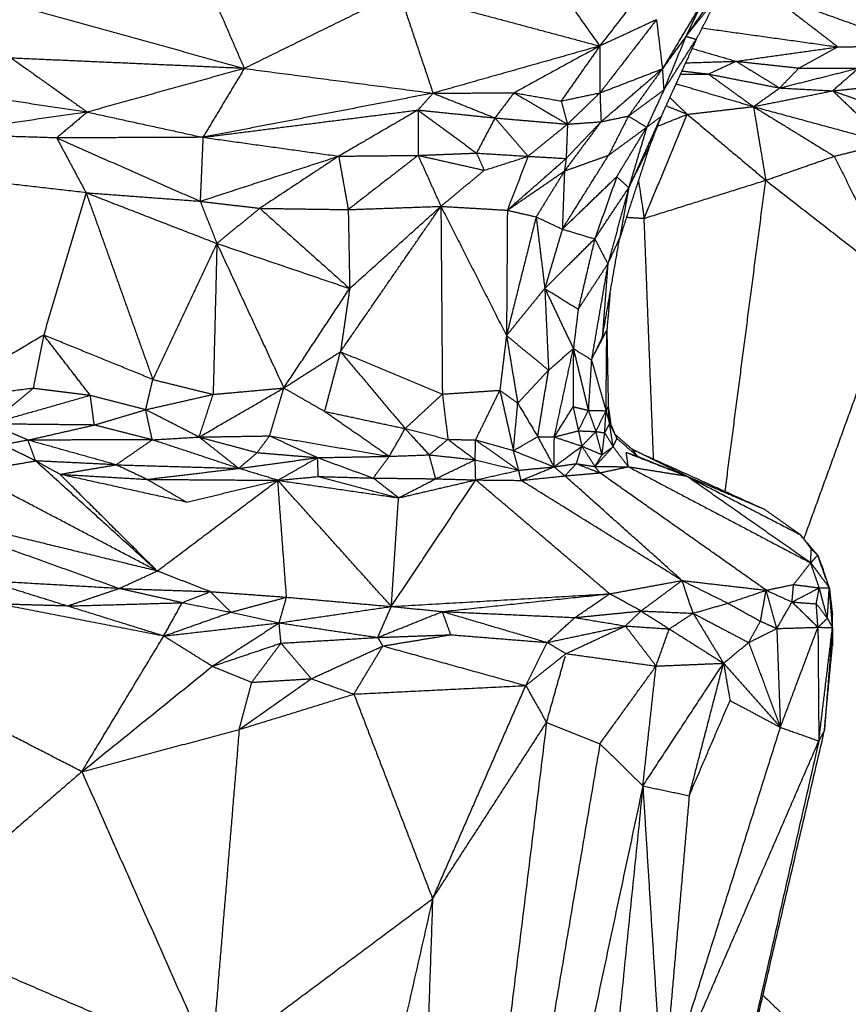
# Model space of a CAD drawing. Header units: millimetres. Extents: x 73 to 109.5, y 0 to 89.7.
# Tile 70 of 83: x 90.8 to 95, y 78.3 to 83.3. Entities that reach past the tile are written whole.
import ezdxf

# ---------------------------------------------------------------- set-up
doc = ezdxf.new("R2010")
doc.units = ezdxf.units.MM
doc.header["$MEASUREMENT"] = 0
doc.layers.add('Make2D$visible$lines', color=7, linetype='Continuous', true_color=0x000000)

msp = doc.modelspace()

# ---------------------------------------------------------------- linework, layer by layer
at = {"layer": 'Make2D$visible$lines'}
for points in [[(93.308, 83.8355), (93.545, 83.5007), (93.7821, 83.1659)], [(94.2972, 83.8324), (94.0396, 83.4991), (93.7821, 83.1659)], [(94.4554, 83.5517), (94.3384, 83.3835), (94.2214, 83.2153)], [(90.3907, 83.4901), (91.1801, 83.2708), (91.9695, 83.0515)], [(91.7664, 83.5212), (91.868, 83.2863), (91.9695, 83.0515)], [(92.7595, 83.4394), (92.3645, 83.2455), (91.9695, 83.0515)], [(92.7595, 83.4394), (93.2708, 83.3026), (93.7821, 83.1659)], [(92.7595, 83.4394), (92.8457, 83.1825), (92.932, 82.9256)], [(94.6455, 83.4318), (95.0153, 83.2992), (95.3851, 83.1667)], [(94.6455, 83.4318), (94.8211, 83.2967), (94.9967, 83.1616)], [(94.2985, 83.3777), (94.2, 83.2138), (94.1015, 83.0499)], [(94.3894, 83.4243), (94.3054, 83.3198), (94.2214, 83.2153)], [(94.2985, 83.3777), (94.26, 83.2965), (94.2214, 83.2153)], [(94.3894, 83.4243), (94.3318, 83.3123), (94.2741, 83.2003)], [(94.0714, 83.3002), (93.9268, 83.233), (93.7821, 83.1659)], [(94.0714, 83.3002), (93.9273, 83.1137), (93.7831, 82.9272)], [(94.0714, 83.3002), (94.0865, 83.175), (94.1015, 83.0499)], [(94.3039, 83.2581), (94.6503, 83.2099), (94.9967, 83.1616)], [(94.2741, 83.2003), (94.1846, 83.0038), (94.0951, 82.8074)], [(94.2214, 83.2153), (94.1615, 83.1326), (94.1015, 83.0499)], [(94.2214, 83.2153), (94.165, 83.0783), (94.1085, 82.9414)], [(94.1085, 82.9414), (94.1913, 83.0709), (94.2741, 83.2003)], [(94.2214, 83.2153), (94.2478, 83.2078), (94.2741, 83.2003)], [(93.7821, 83.1659), (93.357, 83.0457), (92.932, 82.9256)], [(93.7821, 83.1659), (93.5635, 83.0467), (93.345, 82.9275)], [(93.7821, 83.1659), (93.6837, 83.0259), (93.5854, 82.8859)], [(93.7821, 83.1659), (93.7826, 83.0465), (93.7831, 82.9272)], [(94.2529, 83.1537), (94.365, 83.121), (94.4771, 83.0883)], [(94.4771, 83.0883), (94.7369, 83.125), (94.9967, 83.1616)], [(94.9967, 83.1616), (94.8976, 83.1077), (94.7985, 83.0537)], [(94.9967, 83.1616), (95.1909, 83.1641), (95.3851, 83.1667)], [(90.7822, 83.1041), (90.9757, 82.9667), (91.1692, 82.8292)], [(91.9695, 83.0515), (91.3758, 83.0778), (90.7822, 83.1041)], [(94.2194, 83.0803), (94.3483, 83.0843), (94.4771, 83.0883)], [(94.336, 83.0232), (94.4065, 83.0557), (94.4771, 83.0883)], [(94.4771, 83.0883), (94.6378, 83.071), (94.7985, 83.0537)], [(94.4771, 83.0883), (94.5882, 83.0202), (94.6994, 82.9521)], [(91.9695, 83.0515), (91.5693, 82.9404), (91.1692, 82.8292)], [(91.9695, 83.0515), (91.8642, 82.8761), (91.7589, 82.7007)], [(91.9695, 83.0515), (92.4507, 82.9885), (92.932, 82.9256)], [(93.7831, 82.9272), (93.9423, 82.9885), (94.1015, 83.0499)], [(93.7889, 82.7799), (93.9452, 82.9149), (94.1015, 83.0499)], [(94.1015, 83.0499), (94.015, 82.9294), (93.9284, 82.8089)], [(94.1015, 83.0499), (94.105, 82.9956), (94.1085, 82.9414)], [(94.2007, 83.039), (94.2683, 83.0311), (94.336, 83.0232)], [(94.6994, 82.9521), (94.9009, 83.0029), (95.1024, 83.0537)], [(94.7985, 83.0537), (94.7489, 83.0029), (94.6994, 82.9521)], [(94.7985, 83.0537), (94.9504, 83.0537), (95.1024, 83.0537)], [(95.1024, 83.0537), (95.0363, 82.9957), (94.9702, 82.9376)], [(94.1711, 82.9741), (94.3685, 82.9156), (94.5659, 82.8571)], [(94.1927, 83.0216), (94.2643, 83.0224), (94.336, 83.0232)], [(94.336, 83.0232), (94.4509, 82.9401), (94.5659, 82.8571)], [(94.336, 83.0232), (94.5177, 82.9876), (94.6994, 82.9521)], [(91.1692, 82.8292), (90.795, 82.8841), (90.4209, 82.939)], [(92.932, 82.9256), (92.3454, 82.8131), (91.7588, 82.7006)], [(92.932, 82.9256), (92.8937, 82.8826), (92.8554, 82.8397)], [(92.932, 82.9256), (93.1385, 82.9265), (93.345, 82.9275)], [(92.932, 82.9256), (93.0899, 82.8625), (93.2479, 82.7995)], [(93.345, 82.9275), (93.2964, 82.8635), (93.2479, 82.7995)], [(93.345, 82.9275), (93.4813, 82.8475), (93.6177, 82.7676)], [(93.345, 82.9275), (93.4652, 82.9067), (93.5854, 82.8859)], [(93.5854, 82.8859), (93.6842, 82.9066), (93.7831, 82.9272)], [(93.7831, 82.9272), (93.7004, 82.8474), (93.6177, 82.7676)], [(93.7831, 82.9272), (93.786, 82.8536), (93.7889, 82.7799)], [(93.9284, 82.8089), (94.0185, 82.8752), (94.1085, 82.9414)], [(94.1085, 82.9414), (94.0651, 82.8466), (94.0216, 82.7518)], [(94.5659, 82.8571), (94.6327, 82.9046), (94.6994, 82.9521)], [(94.5659, 82.8571), (94.7681, 82.8974), (94.9702, 82.9376)], [(94.6994, 82.9521), (94.8348, 82.9448), (94.9702, 82.9376)], [(94.9702, 82.9376), (95.1125, 82.9519), (95.2549, 82.9661)], [(94.9702, 82.9376), (95.0888, 82.8956), (95.2074, 82.8535)], [(94.9702, 82.9376), (95.1095, 82.8048), (95.2488, 82.6719)], [(93.5854, 82.8859), (93.6015, 82.8267), (93.6177, 82.7676)], [(94.1389, 82.9035), (94.1838, 82.8606), (94.2287, 82.8177)], [(91.1692, 82.8292), (90.7763, 82.7729), (90.3834, 82.7165)], [(91.1692, 82.8292), (91.0912, 82.7633), (91.0132, 82.6975)], [(91.1692, 82.8292), (91.4639, 82.7649), (91.7587, 82.7006)], [(91.7588, 82.7006), (92.3071, 82.7701), (92.8554, 82.8397)], [(92.8554, 82.8397), (92.6533, 82.722), (92.4512, 82.6044)], [(92.8554, 82.8397), (93.0516, 82.8196), (93.2479, 82.7995)], [(92.8554, 82.8397), (93.0045, 82.7299), (93.1537, 82.6202)], [(92.8554, 82.8397), (92.8556, 82.7241), (92.8558, 82.6085)], [(94.1201, 82.8623), (94.1736, 82.8403), (94.227, 82.8184)], [(94.2287, 82.8177), (94.3973, 82.8374), (94.5659, 82.8571)], [(94.5659, 82.8571), (94.9074, 82.7645), (95.2488, 82.6719)], [(94.5659, 82.8571), (94.7719, 82.7306), (94.978, 82.604)], [(94.5659, 82.8571), (94.5973, 82.6693), (94.6286, 82.4816)], [(93.2479, 82.7995), (93.2008, 82.7098), (93.1537, 82.6202)], [(93.2479, 82.7995), (93.3323, 82.7016), (93.4168, 82.6038)], [(93.2479, 82.7995), (93.4328, 82.7835), (93.6177, 82.7676)], [(93.7889, 82.7799), (93.6955, 82.6542), (93.6022, 82.5286)], [(93.7889, 82.7799), (93.6998, 82.6863), (93.6108, 82.5926)], [(93.6177, 82.7676), (93.7033, 82.7737), (93.7889, 82.7799)], [(93.7889, 82.7799), (93.8587, 82.7944), (93.9284, 82.8089)], [(93.9284, 82.8089), (93.8778, 82.7091), (93.8271, 82.6093)], [(93.9284, 82.8089), (93.975, 82.7804), (94.0216, 82.7518)], [(94.0951, 82.8074), (94.0132, 82.6271), (93.9313, 82.4469)], [(94.0087, 82.2874), (94.1187, 82.5526), (94.2287, 82.8177)], [(94.0216, 82.7518), (94.0584, 82.7796), (94.0951, 82.8074)], [(94.0951, 82.8074), (94.0654, 82.7308), (94.0356, 82.6542)], [(94.0755, 82.7567), (94.1521, 82.7872), (94.2287, 82.8177)], [(94.2287, 82.8177), (94.4286, 82.6496), (94.6286, 82.4816)], [(93.6177, 82.7676), (93.5172, 82.6857), (93.4168, 82.6038)], [(93.6177, 82.7676), (93.6143, 82.6801), (93.6108, 82.5926)], [(93.8271, 82.6093), (93.9243, 82.6805), (94.0216, 82.7518)], [(93.869, 82.4999), (93.9453, 82.6258), (94.0216, 82.7518)], [(94.0216, 82.7518), (93.9759, 82.5982), (93.9303, 82.4445)], [(91.0132, 82.6975), (90.6983, 82.707), (90.3834, 82.7165)], [(91.7587, 82.7006), (91.386, 82.699), (91.0132, 82.6975)], [(91.0132, 82.6975), (91.379, 82.536), (91.7448, 82.3746)], [(91.0132, 82.6975), (91.0879, 82.5578), (91.1626, 82.4182)], [(91.7588, 82.7006), (91.7518, 82.5376), (91.7448, 82.3746)], [(91.7588, 82.7006), (92.105, 82.6525), (92.4512, 82.6044)], [(94.0356, 82.6542), (93.9597, 82.4202), (93.8838, 82.1862)], [(93.9395, 82.4629), (93.9876, 82.5585), (94.0356, 82.6542)], [(94.978, 82.604), (95.1134, 82.6379), (95.2488, 82.6719)], [(91.7448, 82.3746), (92.098, 82.4895), (92.4512, 82.6044)], [(92.4512, 82.6044), (92.2499, 82.4715), (92.0486, 82.3386)], [(92.4512, 82.6044), (92.6535, 82.6065), (92.8558, 82.6085)], [(92.4512, 82.6044), (92.4754, 82.4682), (92.4997, 82.332)], [(92.8558, 82.6085), (92.6777, 82.4703), (92.4997, 82.332)], [(92.8558, 82.6085), (93.0047, 82.6144), (93.1537, 82.6202)], [(92.8558, 82.6085), (93.0245, 82.5705), (93.1933, 82.5324)], [(92.8558, 82.6085), (92.914, 82.4787), (92.9722, 82.3488)], [(93.1537, 82.6202), (93.1735, 82.5763), (93.1933, 82.5324)], [(93.1537, 82.6202), (93.2852, 82.612), (93.4168, 82.6038)], [(93.1933, 82.5324), (93.305, 82.5681), (93.4168, 82.6038)], [(93.4168, 82.6038), (93.3639, 82.4663), (93.3111, 82.3289)], [(93.3111, 82.3289), (93.4609, 82.4608), (93.6108, 82.5926)], [(93.4168, 82.6038), (93.5138, 82.5982), (93.6108, 82.5926)], [(93.5913, 82.2323), (93.7092, 82.4208), (93.8271, 82.6093)], [(93.6022, 82.5286), (93.7146, 82.5689), (93.8271, 82.6093)], [(93.6108, 82.5926), (93.6065, 82.5606), (93.6022, 82.5286)], [(94.6286, 82.4816), (94.8033, 82.5428), (94.978, 82.604)], [(94.978, 82.604), (95.1376, 82.2824), (95.2972, 81.9607)], [(92.9722, 82.3488), (93.0827, 82.4406), (93.1933, 82.5324)], [(93.3163, 82.3324), (93.4592, 82.4305), (93.6022, 82.5286)], [(93.6022, 82.5286), (93.53, 82.4118), (93.4578, 82.295)], [(93.6022, 82.5286), (93.5967, 82.3804), (93.5913, 82.2323)], [(91.1626, 82.4182), (90.8069, 82.4591), (90.4512, 82.5001)], [(93.5913, 82.2323), (93.7302, 82.3661), (93.869, 82.4999)], [(93.869, 82.4999), (93.8128, 82.3413), (93.7566, 82.1827)], [(93.869, 82.4999), (93.8996, 82.4722), (93.9303, 82.4445)], [(93.9793, 82.4806), (93.994, 82.384), (94.0087, 82.2874)], [(94.0087, 82.2874), (94.3187, 82.3845), (94.6286, 82.4816)], [(94.4214, 80.8951), (94.525, 81.6883), (94.6286, 82.4816)], [(94.6286, 82.4816), (94.9629, 82.2211), (95.2972, 81.9607)], [(93.7566, 82.1827), (93.8434, 82.3136), (93.9303, 82.4445)], [(93.9303, 82.4445), (93.8768, 82.2499), (93.8233, 82.0553)], [(93.9303, 82.4445), (93.907, 82.3154), (93.8838, 82.1862)], [(91.1626, 82.4182), (91.0547, 82.0554), (90.9468, 81.6925)], [(91.1626, 82.4182), (91.4537, 82.3964), (91.7448, 82.3746)], [(91.1626, 82.4182), (91.4963, 82.2888), (91.83, 82.1594)], [(91.1626, 82.4182), (91.3329, 81.942), (91.5031, 81.4659)], [(91.7448, 82.3746), (91.7874, 82.267), (91.83, 82.1594)], [(91.7448, 82.3746), (91.8967, 82.3566), (92.0486, 82.3386)], [(92.0486, 82.3386), (91.9393, 82.249), (91.83, 82.1594)], [(92.0486, 82.3386), (92.2779, 82.1341), (92.5071, 81.9297)], [(92.0486, 82.3386), (92.2742, 82.3353), (92.4997, 82.332)], [(92.4601, 81.6076), (92.7161, 81.9782), (92.9722, 82.3488)], [(92.4997, 82.332), (92.7359, 82.3404), (92.9722, 82.3488)], [(92.4997, 82.332), (92.5034, 82.1309), (92.5071, 81.9297)], [(92.5071, 81.9297), (92.7396, 82.1392), (92.9722, 82.3488)], [(92.9722, 82.3488), (93.1394, 82.0195), (93.3066, 81.6901)], [(92.9722, 82.3488), (93.1416, 82.3388), (93.3111, 82.3289)], [(92.9722, 82.3488), (92.976, 81.8701), (92.9797, 81.3914)], [(93.3111, 82.3289), (93.3089, 82.0095), (93.3066, 81.6901)], [(93.3111, 82.3289), (93.3844, 82.3119), (93.4578, 82.295)], [(93.4578, 82.295), (93.3822, 81.9926), (93.3066, 81.6901)], [(93.4578, 82.295), (93.5245, 82.2637), (93.5913, 82.2323)], [(93.4578, 82.295), (93.4798, 82.1126), (93.5019, 81.9301)], [(93.9186, 82.2933), (93.9636, 82.2903), (94.0087, 82.2874)], [(94.0565, 81.0602), (94.0326, 81.6738), (94.0087, 82.2874)], [(93.5913, 82.2323), (93.5466, 82.0812), (93.5019, 81.9301)], [(93.5913, 82.2323), (93.6739, 82.2075), (93.7566, 82.1827)], [(93.5019, 81.9301), (93.6292, 82.0564), (93.7566, 82.1827)], [(93.7566, 82.1827), (93.7146, 82.0035), (93.6725, 81.8242)], [(93.7566, 82.1827), (93.7899, 82.119), (93.8233, 82.0553)], [(93.7951, 81.6789), (93.8395, 81.9325), (93.8838, 82.1862)], [(93.8233, 82.0553), (93.8535, 82.1207), (93.8838, 82.1862)], [(91.83, 82.1594), (91.6666, 81.8126), (91.5031, 81.4659)], [(91.83, 82.1594), (91.8205, 81.7747), (91.8109, 81.39)], [(91.83, 82.1594), (92.1685, 82.0445), (92.5071, 81.9297)], [(91.83, 82.1594), (92.0006, 81.7911), (92.1713, 81.4227)], [(93.6725, 81.8242), (93.7479, 81.9397), (93.8233, 82.0553)], [(93.8233, 82.0553), (93.7815, 81.8109), (93.7397, 81.5665)], [(93.8229, 82.0502), (93.809, 81.8645), (93.7951, 81.6789)], [(92.1713, 81.4227), (92.3392, 81.6762), (92.5071, 81.9297)], [(92.5071, 81.9297), (92.4836, 81.7686), (92.4601, 81.6076)], [(93.3066, 81.6901), (93.4043, 81.8101), (93.5019, 81.9301)], [(93.5019, 81.9301), (93.5747, 81.7769), (93.6476, 81.6236)], [(93.5019, 81.9301), (93.5872, 81.8771), (93.6725, 81.8242)], [(93.5019, 81.9301), (93.5115, 81.7219), (93.5212, 81.5136)], [(94.8233, 80.6528), (95.0602, 81.3068), (95.2972, 81.9607)], [(93.8347, 81.9055), (93.8265, 81.8109), (93.8182, 81.7163)], [(93.6725, 81.8242), (93.6601, 81.7239), (93.6476, 81.6236)], [(90.9468, 81.6925), (90.6646, 81.5246), (90.3823, 81.3567)], [(90.9468, 81.6925), (90.92, 81.5567), (90.8932, 81.4208)], [(91.1846, 81.3846), (91.0657, 81.5386), (90.9468, 81.6925)], [(91.5031, 81.4659), (91.225, 81.5792), (90.9468, 81.6925)], [(93.3066, 81.6901), (93.2897, 81.5505), (93.2728, 81.4109)], [(93.3066, 81.6901), (93.3353, 81.5176), (93.364, 81.345)], [(93.3066, 81.6901), (93.4139, 81.6019), (93.5212, 81.5136)], [(93.7397, 81.5665), (93.7674, 81.6227), (93.7951, 81.6789)], [(93.756, 81.5977), (93.7871, 81.657), (93.8182, 81.7163)], [(93.7951, 81.6789), (93.8066, 81.6976), (93.8182, 81.7163)], [(93.8142, 81.3065), (93.8162, 81.5114), (93.8182, 81.7163)], [(93.8182, 81.7163), (93.8219, 81.5222), (93.8256, 81.3281)], [(93.5212, 81.5136), (93.5844, 81.5686), (93.6476, 81.6236)], [(93.5507, 81.173), (93.5991, 81.3983), (93.6476, 81.6236)], [(93.6476, 81.6236), (93.6471, 81.4753), (93.6466, 81.3269)], [(93.6476, 81.6236), (93.6936, 81.5951), (93.7397, 81.5665)], [(93.6476, 81.6236), (93.6856, 81.4662), (93.7236, 81.3089)], [(92.1713, 81.4227), (92.3157, 81.5152), (92.4601, 81.6076)], [(92.3798, 81.3032), (92.4199, 81.4554), (92.4601, 81.6076)], [(92.4601, 81.6076), (92.6249, 81.4116), (92.7898, 81.2156)], [(92.4601, 81.6076), (92.7199, 81.4995), (92.9797, 81.3914)], [(93.7397, 81.5665), (93.7316, 81.4377), (93.7236, 81.3089)], [(93.7397, 81.5665), (93.7769, 81.4365), (93.8142, 81.3065)], [(93.364, 81.345), (93.4426, 81.4293), (93.5212, 81.5136)], [(93.4657, 81.1746), (93.4934, 81.3441), (93.5212, 81.5136)], [(90.8932, 81.4208), (90.6378, 81.3888), (90.3823, 81.3567)], [(90.8932, 81.4208), (90.7846, 81.33), (90.676, 81.2392)], [(91.1846, 81.3846), (91.0389, 81.4027), (90.8932, 81.4208)], [(91.4668, 81.3118), (91.485, 81.3889), (91.5031, 81.4659)], [(91.5031, 81.4659), (91.657, 81.4279), (91.8109, 81.39)], [(91.7393, 81.1725), (91.9553, 81.2976), (92.1713, 81.4227)], [(91.8109, 81.39), (91.9911, 81.4063), (92.1713, 81.4227)], [(92.0985, 81.1785), (92.1349, 81.3006), (92.1713, 81.4227)], [(92.1713, 81.4227), (92.2755, 81.363), (92.3796, 81.3032)], [(91.1846, 81.3846), (90.9303, 81.3119), (90.676, 81.2392)], [(91.4668, 81.3118), (91.3257, 81.3482), (91.1846, 81.3846)], [(91.2048, 81.2338), (91.1947, 81.3092), (91.1846, 81.3846)], [(91.4668, 81.3118), (91.6389, 81.3509), (91.8109, 81.39)], [(91.7393, 81.1725), (91.7751, 81.2812), (91.8109, 81.39)], [(92.7898, 81.2156), (92.8848, 81.3035), (92.9797, 81.3914)], [(92.9797, 81.3914), (93.1263, 81.4012), (93.2728, 81.4109)], [(92.9797, 81.3914), (92.9938, 81.276), (93.0078, 81.1607)], [(93.149, 81.1575), (93.2109, 81.2842), (93.2728, 81.4109)], [(93.2728, 81.4109), (93.3184, 81.378), (93.364, 81.345)], [(93.2728, 81.4109), (93.3075, 81.2571), (93.3421, 81.1032)], [(93.3421, 81.1032), (93.3531, 81.2241), (93.364, 81.345)], [(93.364, 81.345), (93.4148, 81.2598), (93.4657, 81.1746)], [(93.5507, 81.173), (93.5986, 81.25), (93.6466, 81.3269)], [(93.6466, 81.3269), (93.6598, 81.2655), (93.673, 81.2042)], [(93.6466, 81.3269), (93.6851, 81.3179), (93.7236, 81.3089)], [(93.8142, 81.3065), (93.8199, 81.3173), (93.8256, 81.3281)], [(93.8323, 81.24), (93.8289, 81.284), (93.8256, 81.3281)], [(93.8256, 81.3281), (93.8319, 81.2842), (93.8381, 81.2402)], [(91.2048, 81.2338), (91.3358, 81.2728), (91.4668, 81.3118)], [(91.5003, 81.1585), (91.4835, 81.2352), (91.4668, 81.3118)], [(91.7393, 81.1725), (91.6031, 81.2422), (91.4668, 81.3118)], [(92.3797, 81.3031), (92.5847, 81.2594), (92.7898, 81.2156)], [(92.3797, 81.3031), (92.5445, 81.1888), (92.7093, 81.0744)], [(93.673, 81.2042), (93.6983, 81.2565), (93.7236, 81.3089)], [(93.7236, 81.3089), (93.7429, 81.2547), (93.7623, 81.2006)], [(93.7236, 81.3089), (93.7689, 81.3077), (93.8142, 81.3065)], [(93.7623, 81.2006), (93.7882, 81.2536), (93.8142, 81.3065)], [(93.8073, 81.1943), (93.8108, 81.2504), (93.8142, 81.3065)], [(93.8142, 81.3065), (93.8232, 81.2733), (93.8323, 81.24)], [(90.8667, 81.1569), (90.7713, 81.1981), (90.676, 81.2392)], [(91.2048, 81.2338), (90.9404, 81.2365), (90.676, 81.2392)], [(90.8667, 81.1569), (91.0357, 81.1954), (91.2048, 81.2338)], [(91.5003, 81.1585), (91.3525, 81.1962), (91.2048, 81.2338)], [(93.8073, 81.1943), (93.8198, 81.2171), (93.8323, 81.24)], [(93.8323, 81.24), (93.8352, 81.2401), (93.8381, 81.2402)], [(93.8323, 81.24), (93.851, 81.2025), (93.8698, 81.1651)], [(93.8503, 81.1234), (93.8413, 81.1817), (93.8323, 81.24)], [(93.8698, 81.1651), (93.8539, 81.2027), (93.8381, 81.2402)], [(91.5003, 81.1585), (91.6198, 81.1655), (91.7393, 81.1725)], [(91.7393, 81.1725), (91.9189, 81.1755), (92.0985, 81.1785)], [(91.9415, 81.0127), (91.8404, 81.0926), (91.7393, 81.1725)], [(91.7393, 81.1725), (91.8873, 81.1328), (92.0353, 81.0931)], [(92.0353, 81.0931), (92.0669, 81.1358), (92.0985, 81.1785)], [(92.0985, 81.1785), (92.2209, 81.123), (92.3432, 81.0675)], [(92.0985, 81.1785), (92.4039, 81.1264), (92.7093, 81.0744)], [(92.7093, 81.0744), (92.7495, 81.145), (92.7898, 81.2156)], [(92.7898, 81.2156), (92.8512, 81.1487), (92.9126, 81.0817)], [(92.7898, 81.2156), (92.8988, 81.1882), (93.0078, 81.1607)], [(93.3421, 81.1032), (93.4039, 81.1389), (93.4657, 81.1746)], [(93.4657, 81.1746), (93.5082, 81.1738), (93.5507, 81.173)], [(93.4657, 81.1746), (93.5074, 81.0977), (93.5491, 81.0208)], [(93.5491, 81.0208), (93.5499, 81.0969), (93.5507, 81.173)], [(93.5507, 81.173), (93.6118, 81.1886), (93.673, 81.2042)], [(93.5507, 81.173), (93.6208, 81.1496), (93.691, 81.1262)], [(93.673, 81.2042), (93.7176, 81.2024), (93.7623, 81.2006)], [(93.673, 81.2042), (93.682, 81.1652), (93.691, 81.1262)], [(93.691, 81.1262), (93.7266, 81.1634), (93.7623, 81.2006)], [(93.7623, 81.2006), (93.7848, 81.1975), (93.8073, 81.1943)], [(93.7938, 81.0825), (93.7781, 81.1415), (93.7623, 81.2006)], [(93.7938, 81.0825), (93.8006, 81.1384), (93.8073, 81.1943)], [(93.8073, 81.1943), (93.8288, 81.1588), (93.8503, 81.1234)], [(93.8615, 81.1847), (93.9047, 81.1473), (93.9478, 81.1099)], [(90.9055, 81.0508), (90.8226, 81.0916), (90.7397, 81.1324)], [(90.8667, 81.1569), (90.8033, 81.1447), (90.7399, 81.1324)], [(91.5003, 81.1585), (91.1835, 81.1577), (90.8667, 81.1569)], [(90.9055, 81.0508), (90.8861, 81.1039), (90.8667, 81.1569)], [(91.3158, 81.0311), (91.0912, 81.094), (90.8667, 81.1569)], [(91.3158, 81.0311), (91.408, 81.0948), (91.5003, 81.1585)], [(91.9415, 81.0127), (91.7209, 81.0856), (91.5003, 81.1585)], [(92.9126, 81.0817), (92.9602, 81.1212), (93.0078, 81.1607)], [(93.0078, 81.1607), (93.0775, 81.1088), (93.1471, 81.0568)], [(93.0078, 81.1607), (93.0784, 81.1591), (93.149, 81.1575)], [(93.1471, 81.0568), (93.148, 81.1072), (93.149, 81.1575)], [(93.149, 81.1575), (93.2589, 81.0803), (93.3688, 81.003)], [(93.149, 81.1575), (93.2456, 81.1304), (93.3421, 81.1032)], [(93.5491, 81.0208), (93.6201, 81.0735), (93.691, 81.1262)], [(93.6627, 81.0367), (93.6769, 81.0814), (93.691, 81.1262)], [(93.691, 81.1262), (93.7424, 81.1043), (93.7938, 81.0825)], [(93.691, 81.1262), (93.7243, 81.0742), (93.7576, 81.0221)], [(93.7576, 81.0221), (93.804, 81.0728), (93.8503, 81.1234)], [(93.7938, 81.0825), (93.8221, 81.1029), (93.8503, 81.1234)], [(93.8503, 81.1234), (93.8601, 81.1443), (93.8698, 81.1651)], [(93.9277, 81.0212), (93.889, 81.0723), (93.8503, 81.1234)], [(93.8698, 81.1651), (93.9227, 81.1195), (93.9755, 81.0738)], [(91.9415, 81.0127), (91.9884, 81.0529), (92.0353, 81.0931)], [(91.9415, 81.0127), (92.1424, 81.0401), (92.3432, 81.0675)], [(92.0353, 81.0931), (92.1892, 81.0803), (92.3432, 81.0675)], [(92.1405, 80.952), (92.2418, 81.0098), (92.3432, 81.0675)], [(92.3432, 81.0675), (92.5262, 81.071), (92.7093, 81.0744)], [(92.3474, 80.9713), (92.3453, 81.0194), (92.3432, 81.0675)], [(92.3432, 81.0675), (92.485, 81.0155), (92.6269, 80.9634)], [(92.6269, 80.9634), (92.6681, 81.0189), (92.7093, 81.0744)], [(92.7093, 81.0744), (92.8109, 81.078), (92.9126, 81.0817)], [(92.9126, 81.0817), (93.0299, 81.0693), (93.1471, 81.0568)], [(92.9458, 80.9597), (92.9292, 81.0207), (92.9126, 81.0817)], [(93.3688, 81.003), (93.3555, 81.0531), (93.3421, 81.1032)], [(93.3421, 81.1032), (93.4456, 81.062), (93.5491, 81.0208)], [(93.7576, 81.0221), (93.7757, 81.0523), (93.7938, 81.0825)], [(93.9173, 81.094), (93.9464, 81.0839), (93.9755, 81.0738)], [(93.9277, 81.0212), (93.9225, 81.0576), (93.9173, 81.094)], [(93.9173, 81.094), (94.0708, 81.0339), (94.2243, 80.9739)], [(93.9476, 81.1095), (94.2839, 80.9573), (94.6202, 80.8051)], [(94.2243, 80.9739), (94.0861, 81.0419), (93.9478, 81.1099)], [(93.9755, 81.0738), (93.9617, 81.0918), (93.9479, 81.1098)], [(93.9755, 81.0738), (94.0881, 81.0286), (94.2006, 80.9834)], [(90.5646, 80.9941), (90.7351, 81.0224), (90.9055, 81.0508)], [(91.0298, 80.9826), (90.9677, 81.0167), (90.9055, 81.0508)], [(91.3158, 81.0311), (91.1106, 81.0409), (90.9055, 81.0508)], [(91.5254, 80.4895), (91.2155, 80.7701), (90.9055, 81.0508)], [(91.0298, 80.9826), (91.1728, 81.0069), (91.3158, 81.0311)], [(91.473, 80.9568), (91.3944, 80.9939), (91.3158, 81.0311)], [(91.3158, 81.0311), (91.6286, 81.0219), (91.9415, 81.0127)], [(92.9458, 80.9597), (93.0464, 81.0083), (93.1471, 81.0568)], [(93.1497, 80.9539), (93.1484, 81.0054), (93.1471, 81.0568)], [(93.1471, 81.0568), (93.2579, 81.0299), (93.3688, 81.003)], [(93.3688, 81.003), (93.4589, 81.0119), (93.5491, 81.0208)], [(93.3809, 80.9515), (93.465, 80.9861), (93.5491, 81.0208)], [(93.5491, 81.0208), (93.6059, 81.0287), (93.6627, 81.0367)], [(93.5491, 81.0208), (93.5769, 80.9976), (93.6046, 80.9745)], [(93.6046, 80.9745), (93.6336, 81.0056), (93.6627, 81.0367)], [(93.6627, 81.0367), (93.7228, 81.0134), (93.7829, 80.9901)], [(93.6627, 81.0367), (93.7101, 81.0294), (93.7576, 81.0221)], [(93.7829, 80.9901), (93.7702, 81.0061), (93.7576, 81.0221)], [(93.7576, 81.0221), (93.8427, 81.0217), (93.9277, 81.0212)], [(93.7829, 80.9901), (93.8553, 81.0056), (93.9277, 81.0212)], [(93.9277, 81.0212), (94.3927, 80.7761), (94.8578, 80.531)], [(93.9277, 81.0212), (94.076, 80.9975), (94.2243, 80.9739)], [(91.5254, 80.4895), (91.045, 80.7418), (90.5646, 80.9941)], [(91.0298, 80.9826), (91.2514, 80.9697), (91.473, 80.9568)], [(91.5163, 80.4986), (91.2731, 80.7406), (91.0298, 80.9826)], [(91.675, 80.8404), (91.3524, 80.9115), (91.0298, 80.9826)], [(91.473, 80.9568), (91.7072, 80.9848), (91.9415, 81.0127)], [(92.1405, 80.952), (92.041, 80.9824), (91.9415, 81.0127)], [(92.1405, 80.952), (92.2439, 80.9616), (92.3474, 80.9713)], [(92.3474, 80.9713), (92.5519, 80.9169), (92.7563, 80.8625)], [(92.3474, 80.9713), (92.4872, 80.9674), (92.6269, 80.9634)], [(93.1497, 80.9539), (93.2592, 80.9785), (93.3688, 81.003)], [(93.3809, 80.9515), (93.3748, 80.9772), (93.3688, 81.003)], [(93.3809, 80.9515), (93.4927, 80.963), (93.6046, 80.9745)], [(93.6046, 80.9745), (93.6937, 80.9823), (93.7829, 80.9901)], [(94.2014, 80.4413), (93.903, 80.7079), (93.6046, 80.9745)], [(94.6308, 80.3916), (94.2069, 80.6908), (93.7829, 80.9901)], [(94.2243, 80.9739), (94.5144, 80.8244), (94.8046, 80.6749)], [(94.2243, 80.9739), (94.4223, 80.8895), (94.6202, 80.8051)], [(94.8578, 80.531), (94.541, 80.7524), (94.2243, 80.9739)], [(91.675, 80.8404), (91.574, 80.8986), (91.473, 80.9568)], [(91.473, 80.9568), (91.8067, 80.9544), (92.1405, 80.952)], [(91.5254, 80.4895), (91.833, 80.7207), (92.1405, 80.952)], [(91.675, 80.8404), (91.9068, 80.896), (92.1386, 80.9516)], [(92.1405, 80.952), (92.4484, 80.9072), (92.7563, 80.8625)], [(92.1852, 80.3561), (92.1628, 80.6541), (92.1405, 80.952)], [(92.7195, 80.3086), (92.43, 80.6303), (92.1405, 80.952)], [(92.7563, 80.8625), (92.6916, 80.913), (92.6269, 80.9634)], [(92.6269, 80.9634), (92.7863, 80.9616), (92.9458, 80.9597)], [(92.7195, 80.3086), (92.9346, 80.6313), (93.1497, 80.9539)], [(92.7563, 80.8625), (92.953, 80.9082), (93.1497, 80.9539)], [(92.7592, 80.864), (92.8525, 80.9118), (92.9458, 80.9597)], [(92.9458, 80.9597), (93.0477, 80.9568), (93.1497, 80.9539)], [(93.1497, 80.9539), (93.2653, 80.9527), (93.3809, 80.9515)], [(93.8326, 80.3734), (93.4912, 80.6637), (93.1497, 80.9539)], [(94.2014, 80.4413), (93.7911, 80.6964), (93.3809, 80.9515)], [(91.5254, 80.4895), (90.8376, 80.6569), (90.1497, 80.8242)], [(91.3296, 80.4006), (90.7396, 80.6124), (90.1497, 80.8242)], [(92.7195, 80.3086), (92.7379, 80.5855), (92.7563, 80.8625)], [(94.8046, 80.6749), (94.7124, 80.74), (94.6202, 80.8051)], [(94.8606, 80.6014), (94.8326, 80.6382), (94.8046, 80.6749)], [(94.8935, 80.5701), (94.8491, 80.6225), (94.8046, 80.6749)], [(94.8578, 80.531), (94.8592, 80.5662), (94.8606, 80.6014)], [(94.8578, 80.531), (94.8757, 80.5505), (94.8935, 80.5701)], [(94.8606, 80.6014), (94.8771, 80.5858), (94.8935, 80.5701)], [(94.8935, 80.5701), (94.9076, 80.5332), (94.9217, 80.4964)], [(94.9525, 80.4048), (94.923, 80.4875), (94.8935, 80.5701)], [(94.7703, 80.4205), (94.814, 80.4758), (94.8578, 80.531)], [(94.8578, 80.531), (94.9051, 80.4679), (94.9525, 80.4048)], [(94.9014, 80.4037), (94.8796, 80.4673), (94.8578, 80.531)], [(91.3307, 80.4003), (91.4281, 80.4449), (91.5254, 80.4895)], [(91.7964, 80.3845), (91.6609, 80.437), (91.5254, 80.4895)], [(94.9525, 80.4048), (94.9371, 80.4506), (94.9217, 80.4964)], [(91.0669, 80.3111), (90.8624, 80.3749), (90.6579, 80.4388)], [(91.3293, 80.4003), (90.9936, 80.4196), (90.6579, 80.4388)], [(93.8326, 80.3734), (94.017, 80.4074), (94.2014, 80.4413)], [(93.9925, 80.2857), (94.097, 80.3635), (94.2014, 80.4413)], [(94.2014, 80.4413), (94.3186, 80.3834), (94.4358, 80.3255)], [(94.2582, 80.2742), (94.2298, 80.3578), (94.2014, 80.4413)], [(94.2014, 80.4413), (94.4161, 80.4165), (94.6308, 80.3916)], [(94.6308, 80.3916), (94.7006, 80.4061), (94.7703, 80.4205)], [(94.7627, 80.3316), (94.7665, 80.3761), (94.7703, 80.4205)], [(94.7703, 80.4205), (94.8358, 80.4121), (94.9014, 80.4037)], [(91.0669, 80.3111), (91.1988, 80.3557), (91.3307, 80.4003)], [(91.3307, 80.4003), (91.5635, 80.3924), (91.7964, 80.3845)], [(91.6531, 80.328), (91.4919, 80.3641), (91.3307, 80.4003)], [(91.6531, 80.328), (91.7247, 80.3562), (91.7964, 80.3845)], [(91.9016, 80.2794), (91.849, 80.3319), (91.7964, 80.3845)], [(91.7964, 80.3845), (91.9908, 80.3703), (92.1852, 80.3561)], [(92.7195, 80.3086), (93.2761, 80.341), (93.8326, 80.3734)], [(92.9824, 80.2832), (93.4075, 80.3283), (93.8326, 80.3734)], [(93.6557, 80.2523), (93.7442, 80.3128), (93.8326, 80.3734)], [(93.9925, 80.2857), (93.9126, 80.3295), (93.8326, 80.3734)], [(94.4358, 80.3255), (94.5333, 80.3586), (94.6308, 80.3916)], [(94.6018, 80.2335), (94.6163, 80.3126), (94.6308, 80.3916)], [(94.6848, 80.1964), (94.6578, 80.294), (94.6308, 80.3916)], [(94.6308, 80.3916), (94.6968, 80.3616), (94.7627, 80.3316)], [(94.7627, 80.3316), (94.832, 80.3676), (94.9014, 80.4037)], [(94.8863, 80.3225), (94.8938, 80.3631), (94.9014, 80.4037)], [(94.9014, 80.4037), (94.927, 80.4043), (94.9525, 80.4048)], [(94.9429, 80.2484), (94.9222, 80.326), (94.9014, 80.4037)], [(94.9429, 80.2484), (94.9477, 80.3266), (94.9525, 80.4048)], [(94.9525, 80.4048), (94.9606, 80.336), (94.9687, 80.2672)], [(94.9688, 80.2015), (94.9607, 80.3032), (94.9525, 80.4048)], [(91.0669, 80.3111), (90.8933, 80.3161), (90.7197, 80.3211)], [(91.5589, 80.1581), (91.1393, 80.2396), (90.7197, 80.3211)], [(91.0669, 80.3111), (91.36, 80.3195), (91.6531, 80.328)], [(91.5589, 80.1581), (91.606, 80.243), (91.6531, 80.328)], [(91.6531, 80.328), (91.7774, 80.3037), (91.9016, 80.2794)], [(91.9017, 80.2794), (92.0434, 80.3177), (92.1852, 80.3561)], [(92.1473, 80.2253), (92.1662, 80.2907), (92.1852, 80.3561)], [(92.1852, 80.3561), (92.4524, 80.3324), (92.7195, 80.3086)], [(94.2582, 80.2742), (94.347, 80.2998), (94.4358, 80.3255)], [(94.4358, 80.3255), (94.5188, 80.2795), (94.6018, 80.2335)], [(94.6848, 80.1964), (94.7238, 80.264), (94.7627, 80.3316)], [(94.7627, 80.3316), (94.8287, 80.2672), (94.8947, 80.2028)], [(94.7627, 80.3316), (94.8245, 80.327), (94.8863, 80.3225)], [(94.8863, 80.3225), (94.9146, 80.2855), (94.9429, 80.2484)], [(94.8947, 80.2028), (94.8905, 80.2626), (94.8863, 80.3225)], [(91.5589, 80.1581), (91.3129, 80.2346), (91.0669, 80.3111)], [(91.5589, 80.1581), (91.7303, 80.2187), (91.9016, 80.2794)], [(91.9017, 80.2793), (92.0245, 80.2523), (92.1473, 80.2253)], [(92.1473, 80.2253), (92.4334, 80.267), (92.7195, 80.3086)], [(92.6504, 80.151), (92.685, 80.2298), (92.7195, 80.3086)], [(92.6504, 80.151), (92.8152, 80.217), (92.9799, 80.283)], [(92.7195, 80.3086), (92.8497, 80.2958), (92.9799, 80.283)], [(93.0224, 80.1646), (93.0012, 80.2238), (92.9799, 80.283)], [(92.9799, 80.283), (93.2472, 80.2041), (93.5144, 80.1253)], [(92.9824, 80.2828), (93.3191, 80.2676), (93.6557, 80.2523)], [(93.6557, 80.2523), (93.8241, 80.269), (93.9925, 80.2857)], [(93.9128, 80.2095), (93.9527, 80.2476), (93.9925, 80.2857)], [(93.9925, 80.2857), (94.1254, 80.2799), (94.2582, 80.2742)], [(93.9925, 80.2857), (94.0647, 80.24), (94.1368, 80.1943)], [(94.1368, 80.1943), (94.1975, 80.2343), (94.2582, 80.2742)], [(94.2582, 80.2742), (94.3997, 80.1995), (94.5412, 80.1248)], [(94.2582, 80.2742), (94.3358, 80.1468), (94.4133, 80.0194)], [(94.9688, 80.2015), (94.9688, 80.2343), (94.9687, 80.2672)], [(91.5589, 80.1581), (91.8531, 80.1917), (92.1473, 80.2253)], [(91.8062, 80.0038), (91.9768, 80.1146), (92.1473, 80.2253)], [(92.1567, 80.1218), (92.152, 80.1736), (92.1473, 80.2253)], [(92.1473, 80.2253), (92.3989, 80.1882), (92.6504, 80.151)], [(93.5144, 80.1253), (93.5851, 80.1888), (93.6557, 80.2523)], [(93.6557, 80.2523), (93.7842, 80.2309), (93.9128, 80.2095)], [(94.5412, 80.1248), (94.5715, 80.1792), (94.6018, 80.2335)], [(94.6018, 80.2335), (94.6433, 80.2149), (94.6848, 80.1964)], [(94.8947, 80.2028), (94.9188, 80.2256), (94.9429, 80.2484)], [(94.9429, 80.2484), (94.9559, 80.2249), (94.9688, 80.2015)], [(92.6504, 80.151), (92.8364, 80.1578), (93.0224, 80.1646)], [(92.6765, 80.1075), (92.8495, 80.136), (93.0224, 80.1646)], [(93.0224, 80.1646), (93.2684, 80.1449), (93.5144, 80.1253)], [(93.5144, 80.1253), (93.7136, 80.1674), (93.9128, 80.2095)], [(93.6101, 80.0684), (93.7614, 80.1389), (93.9128, 80.2095)], [(93.9128, 80.2095), (94.0248, 80.2019), (94.1368, 80.1943)], [(93.9128, 80.2095), (93.9911, 80.1073), (94.0694, 80.005)], [(94.0694, 80.005), (94.1031, 80.0997), (94.1368, 80.1943)], [(94.1368, 80.1943), (94.275, 80.1068), (94.4133, 80.0194)], [(94.5412, 80.1248), (94.613, 80.1606), (94.6848, 80.1964)], [(94.6848, 80.1964), (94.7897, 80.1996), (94.8947, 80.2028)], [(94.6848, 80.1964), (94.694, 79.9446), (94.7032, 79.6928)], [(94.7032, 79.6928), (94.7989, 79.9478), (94.8947, 80.2028)], [(94.8947, 80.2028), (94.9317, 80.2021), (94.9688, 80.2015)], [(94.8947, 80.2028), (94.8969, 79.9129), (94.8992, 79.6231)], [(94.8992, 79.6231), (94.934, 79.9123), (94.9688, 80.2015)], [(94.9688, 80.2015), (94.948, 79.9374), (94.9272, 79.6733)], [(94.9688, 80.2015), (94.9687, 80.1547), (94.9686, 80.1079)], [(91.1415, 79.4665), (91.3502, 79.8123), (91.5589, 80.1581)], [(91.8062, 80.0038), (91.6826, 80.0809), (91.5589, 80.1581)], [(91.8062, 80.0038), (91.9815, 80.0628), (92.1567, 80.1218)], [(92.0077, 79.9221), (92.0822, 80.022), (92.1567, 80.1218)], [(92.1567, 80.1218), (92.4036, 80.1364), (92.6504, 80.151)], [(92.3116, 79.9405), (92.2341, 80.0312), (92.1567, 80.1218)], [(92.6765, 80.1075), (92.6635, 80.1293), (92.6504, 80.151)], [(93.4049, 79.9054), (93.4596, 80.0154), (93.5144, 80.1253)], [(93.5144, 80.1253), (93.5623, 80.0968), (93.6101, 80.0684)], [(94.4133, 80.0194), (94.4773, 80.0721), (94.5412, 80.1248)], [(94.5412, 80.1248), (94.6222, 79.9088), (94.7032, 79.6928)], [(92.3116, 79.9405), (92.494, 80.024), (92.6765, 80.1075)], [(92.5285, 79.8619), (92.6025, 79.9847), (92.6765, 80.1075)], [(92.6765, 80.1075), (93.0407, 80.0065), (93.4049, 79.9054)], [(93.4049, 79.9054), (93.5075, 79.9869), (93.6101, 80.0684)], [(93.6101, 80.0684), (93.8398, 80.0367), (94.0694, 80.005)], [(94.9272, 79.6733), (94.9479, 79.8906), (94.9686, 80.1079)], [(91.1415, 79.4665), (90.6058, 79.742), (90.07, 80.0174)], [(93.5109, 79.7173), (93.5588, 79.8867), (93.6067, 80.0562)], [(94.002, 79.3939), (94.2077, 79.7067), (94.4133, 80.0194)], [(94.0694, 80.005), (94.2414, 80.0122), (94.4133, 80.0194)], [(94.2381, 79.3441), (94.3257, 79.6817), (94.4133, 80.0194)], [(94.4133, 80.0194), (94.5582, 79.8561), (94.7032, 79.6928)], [(94.4133, 80.0194), (94.4298, 79.9243), (94.4464, 79.8292)], [(91.1415, 79.4665), (91.4739, 79.7352), (91.8062, 80.0038)], [(91.8062, 80.0038), (91.9069, 79.963), (92.0077, 79.9221)], [(93.7831, 79.6091), (93.9263, 79.807), (94.0694, 80.005)], [(94.002, 79.3939), (94.0357, 79.6995), (94.0694, 80.005)], [(91.9436, 79.6816), (92.1276, 79.811), (92.3116, 79.9405)], [(91.9436, 79.6816), (91.9757, 79.8018), (92.0077, 79.9221)], [(92.0077, 79.9221), (92.1596, 79.9313), (92.3116, 79.9405)], [(92.3116, 79.9405), (92.42, 79.9012), (92.5285, 79.8619)], [(91.9436, 79.6816), (92.2361, 79.7717), (92.5285, 79.8619)], [(92.5285, 79.8619), (92.9667, 79.8837), (93.4049, 79.9054)], [(92.5285, 79.8619), (92.7291, 79.3404), (92.9298, 78.8188)], [(92.9298, 78.8188), (93.1674, 79.3621), (93.4049, 79.9054)], [(93.4049, 79.9054), (93.4579, 79.8114), (93.5109, 79.7173)], [(94.2381, 79.3441), (94.3422, 79.5866), (94.4464, 79.8292)], [(94.4464, 79.8292), (94.5748, 79.761), (94.7032, 79.6928)], [(93.5109, 79.7173), (93.1295, 76.6144), (92.748, 73.5116)], [(92.9298, 78.8188), (93.2204, 79.2681), (93.5109, 79.7173)], [(93.5109, 79.7173), (93.647, 79.6632), (93.7831, 79.6091)], [(91.1415, 79.4665), (91.5426, 79.574), (91.9436, 79.6816)], [(91.9436, 79.6816), (91.8727, 78.8299), (91.8018, 77.9783)], [(94.1023, 77.7835), (94.4027, 78.7382), (94.7032, 79.6928)], [(94.1752, 76.4362), (94.5512, 78.0547), (94.9272, 79.6733)], [(94.7032, 79.6928), (94.8012, 79.6579), (94.8992, 79.6231)], [(94.8992, 79.6231), (94.9132, 79.6482), (94.9272, 79.6733)], [(94.1023, 77.7835), (94.5007, 78.7033), (94.8992, 79.6231)], [(94.8992, 79.6231), (94.5372, 78.0296), (94.1752, 76.4362)], [(93.7831, 79.6091), (93.2656, 76.5603), (92.748, 73.5116)], [(93.7831, 79.6091), (93.8925, 79.5015), (94.002, 79.3939)], [(91.1415, 79.4665), (90.6779, 79.0648), (90.2142, 78.6631)], [(91.1415, 79.4665), (91.4717, 78.7224), (91.8018, 77.9783)], [(94.002, 79.3939), (93.375, 76.4528), (92.748, 73.5116)], [(94.002, 79.3939), (93.8219, 77.6315), (93.6419, 75.869)], [(94.002, 79.3939), (94.12, 79.369), (94.2381, 79.3441)], [(94.002, 79.3939), (94.0521, 78.5887), (94.1023, 77.7835)], [(94.2381, 79.3441), (94.1702, 78.5638), (94.1023, 77.7835)], [(92.9298, 78.8188), (92.1317, 75.3028), (91.3336, 71.7869)], [(91.8018, 77.9783), (92.3658, 78.3986), (92.9298, 78.8188)], [(92.9298, 78.8188), (92.8389, 76.1652), (92.748, 73.5116)], [(90.2142, 78.6631), (91.008, 78.3207), (91.8018, 77.9783)], [(94.6145, 78.3275), (95.3741, 77.5925), (96.1336, 76.8574)]]:
    msp.add_open_spline(points, degree=2, dxfattribs=at)

doc.saveas('drawing.dxf')
